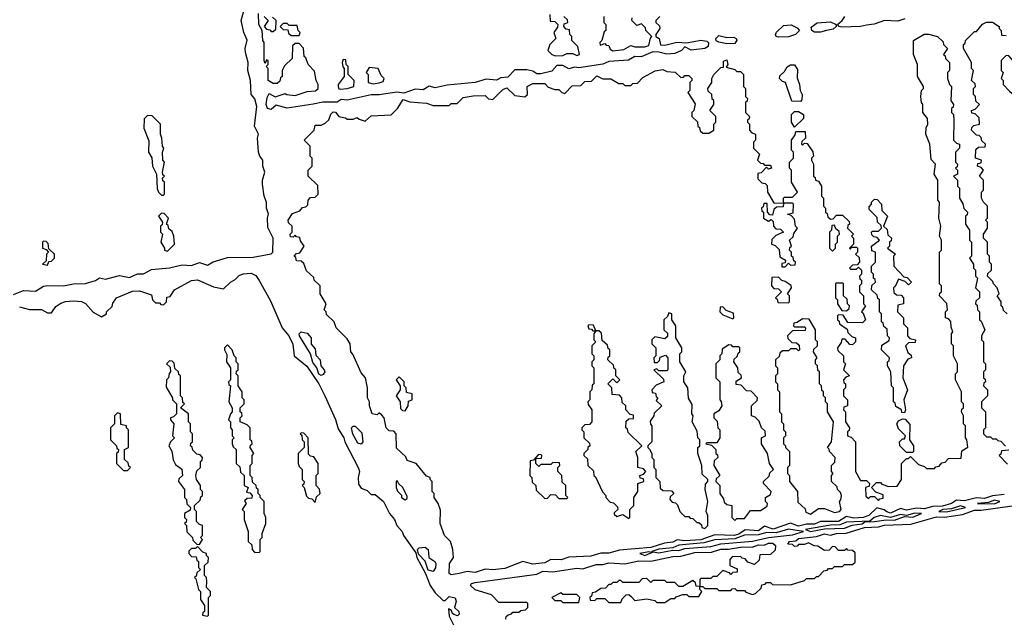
# Model space of a CAD drawing. Extents: x 2769579 to 2883812, y 684207 to 828660.
# Tile 71 of 256: x 2810995 to 2815925, y 697305 to 700299. Entities that reach past the tile are written whole.
import ezdxf

# ---------------------------------------------------------------- set-up
doc = ezdxf.new("R2010")
doc.units = 0

msp = doc.modelspace()

# ---------------------------------------------------------------- linework, layer by layer
at = {"layer": '0CON02XD'}
for points in [[(2812172.4, 699902.4), (2812154.3, 699925), (2812150.8, 699995), (2812138.1, 700045), (2812140, 700085), (2812125.6, 700135), (2812124.3, 700155.7), (2812134.1, 700195.9), (2812117.1, 700235), (2812104.4, 700295), (2812120.6, 700355)], [(2812255, 699849.4), (2812236, 699855), (2812229.4, 699875), (2812235, 699910), (2812245, 699930), (2812275, 699912.5), (2812325, 699930), (2812333.6, 699923.6), (2812375, 699920), (2812435, 699940), (2812477, 699943), (2812490, 699955), (2812490, 699975), (2812480, 699995), (2812471.7, 700041.7), (2812440, 700075), (2812428.3, 700108.3), (2812420, 700115), (2812417, 700157), (2812395, 700180), (2812375, 700180), (2812361.7, 700168.3), (2812360, 700105), (2812321.7, 700068.3), (2812310, 700045), (2812310, 700015), (2812301.7, 700008.3), (2812298.3, 699991.7), (2812285, 699980), (2812265, 699980), (2812240, 699995), (2812240, 700055), (2812230, 700065), (2812240, 700075), (2812240, 700095), (2812231.7, 700098.3), (2812225, 700080), (2812220, 700095), (2812220, 700185), (2812212.5, 700195), (2812210, 700245), (2812193.3, 700275), (2812190.7, 700330.7)], [(2812220, 700315), (2812240, 700295), (2812220, 700265), (2812231.7, 700251.7), (2812248.3, 700248.3), (2812255, 700240), (2812265, 700240), (2812278.3, 700251.7), (2812280, 700295), (2812261.7, 700311.7)], [(2814200, 700315), (2814180, 700295), (2814180, 700285), (2814198.3, 700268.3), (2814200, 700255), (2814180, 700225), (2814180, 700215), (2814197.5, 700205), (2814203.3, 700173.3), (2814225, 700171.2), (2814285, 700186.7), (2814335, 700182.5), (2814405, 700196.2), (2814435, 700192), (2814444.1, 700184.1), (2814442, 700165), (2814425, 700155.6), (2814357, 700147), (2814325, 700162.5), (2814308, 700145), (2814275, 700130.6), (2814235, 700125.7), (2814195, 700136.7), (2814165, 700137.5), (2814107, 700113), (2814075, 700114), (2814043.2, 700096.8), (2813945, 700090), (2813914.3, 700075.7), (2813795, 700058.8), (2813775, 700061.2), (2813745, 700053.8), (2813715, 700070), (2813685, 700070), (2813659.2, 700040.8), (2813605, 700028), (2813585, 700028), (2813565, 700040.8), (2813535, 700047.5), (2813475, 700047.5), (2813439.5, 700010.5), (2813405, 700007.5), (2813383.1, 699996.9), (2813330.7, 700000.7), (2813276.1, 699983.9), (2813135, 699972), (2813075, 699958), (2813045, 699966), (2813015, 699948), (2812975, 699951.2), (2812918.3, 699931.7), (2812884.2, 699935.8), (2812795, 699922.5), (2812755, 699922.5), (2812635, 699896), (2812605, 699898.8), (2812584.3, 699885.7), (2812513.4, 699886.6), (2812465, 699876.5), (2812335, 699856.4), (2812278.8, 699871.2), (2812255, 699849.4)], [(2813650, 700325), (2813651.7, 700291.7), (2813675, 700290), (2813690, 700275), (2813688.3, 700261.7), (2813670, 700235), (2813680, 700205), (2813650, 700175), (2813640, 700145), (2813660, 700125), (2813678.3, 700118.3), (2813715, 700120), (2813735, 700130), (2813765, 700130), (2813785, 700120), (2813797.5, 700125), (2813790, 700165), (2813760, 700195), (2813760, 700215), (2813750, 700225), (2813748.3, 700248.3), (2813731.7, 700251.7), (2813720, 700265), (2813721.7, 700278.3), (2813740, 700285), (2813738.3, 700298.3), (2813720, 700315)], [(2813920, 700315), (2813920, 700285), (2813930, 700275), (2813930, 700245), (2813921.7, 700238.3), (2813910, 700195), (2813900, 700185), (2813901.7, 700171.7), (2813925, 700180), (2813931.7, 700171.7), (2813945, 700170), (2813951.7, 700151.7), (2813965, 700142.5), (2814019.3, 700150.7), (2814055, 700170), (2814075, 700162.5), (2814125, 700163.3), (2814145, 700170), (2814153, 700207), (2814160, 700215), (2814130, 700245), (2814128.3, 700258.3), (2814108.3, 700278.3), (2814085, 700270), (2814060, 700295), (2814061.7, 700308.3)], [(2815005, 700236.4), (2814975, 700236.7), (2814962, 700245), (2814958, 700262), (2814987.3, 700282.7), (2815055, 700288.6), (2815082.5, 700275), (2815083.3, 700265), (2815067.6, 700252.4), (2815035, 700244.5), (2815005, 700236.4)], [(2815112.1, 700262.1), (2815097.5, 700265), (2815090, 700275), (2815113.3, 700295), (2815126.2, 700315)], [(2815426.8, 700303.2), (2815392.1, 700292.1), (2815325, 700296), (2815273.4, 700276.6), (2815235, 700271.1), (2815205, 700264.4), (2815112.1, 700262.1)], [(2815940, 698825), (2815921.7, 698841.7), (2815918.3, 698858.3), (2815910, 698865), (2815910, 698885), (2815890, 698915), (2815900, 698925), (2815890, 698955), (2815870, 698975), (2815868.3, 698988.3), (2815840, 699015), (2815841.7, 699028.3), (2815860, 699045), (2815860, 699075), (2815850, 699085), (2815850, 699115), (2815840, 699125), (2815840, 699185), (2815820, 699205), (2815820, 699225), (2815840, 699255), (2815840, 699285), (2815830, 699295), (2815840, 699305), (2815840, 699365), (2815820, 699385), (2815810, 699405), (2815810, 699435), (2815820, 699445), (2815820, 699495), (2815800, 699515), (2815820, 699545), (2815808.3, 699558.3), (2815790, 699565), (2815791.7, 699578.3), (2815808.3, 699581.7), (2815810, 699595), (2815780, 699605), (2815781.7, 699648.3), (2815795, 699660), (2815828.3, 699661.7), (2815830, 699675), (2815811.7, 699691.7), (2815808.3, 699708.3), (2815798.3, 699718.3), (2815785, 699720), (2815760, 699745), (2815761.7, 699758.3), (2815771.7, 699768.3), (2815800, 699775), (2815798.3, 699808.3), (2815778.3, 699828.3), (2815761.7, 699831.7), (2815760, 699845), (2815778.3, 699851.7), (2815800, 699875), (2815781.7, 699891.7), (2815780, 699915), (2815770, 699925), (2815770, 699955), (2815780, 699965), (2815778.3, 699978.3), (2815760, 699995), (2815770, 700045), (2815760, 700055), (2815760, 700085), (2815720, 700155), (2815720, 700175), (2815728.3, 700181.7), (2815730, 700195), (2815775, 700240), (2815785, 700240), (2815815, 700277.5), (2815835, 700287.5), (2815865, 700287.5), (2815900, 700265), (2815900, 700255), (2815910, 700245), (2815911.7, 700221.7), (2815935, 700220)], [(2812395, 700220), (2812400, 700235), (2812390, 700245), (2812385, 700270), (2812345, 700270), (2812335, 700280), (2812315, 700280), (2812300, 700265), (2812315, 700250), (2812338.3, 700248.3), (2812341.7, 700231.7), (2812355, 700220), (2812395, 700220)], [(2814795, 700211.2), (2814783.3, 700215), (2814780, 700225), (2814784.1, 700235.9), (2814819.3, 700270.7), (2814857, 700273), (2814888.3, 700258.3), (2814900, 700245), (2814880, 700225), (2814845, 700213.1), (2814795, 700211.2)], [(2814535, 700178.6), (2814495, 700186.2), (2814482.9, 700192.9), (2814480, 700205), (2814495, 700220), (2814535, 700210.8), (2814571.2, 700211.2), (2814583.3, 700205), (2814586, 700196), (2814575, 700180), (2814535, 700178.6)], [(2815533.3, 699756.7), (2815542.5, 699775), (2815540, 699805), (2815517.5, 699835), (2815517.5, 699875), (2815510, 699885), (2815507.5, 699915), (2815510, 699945), (2815520, 699955), (2815520, 699965), (2815490, 700015), (2815490, 700075), (2815470, 700125), (2815470, 700195), (2815523, 700227), (2815545, 700227.5), (2815590, 700215), (2815618.3, 700188.3), (2815620, 700175), (2815640, 700155), (2815620, 700125), (2815628.3, 700118.3), (2815630, 700105), (2815650, 700085), (2815650, 700045), (2815640, 700035), (2815640, 700005), (2815650, 699975), (2815660, 699965), (2815657.5, 699895), (2815670, 699875), (2815668.3, 699861.7), (2815660, 699855), (2815660, 699835), (2815670, 699825), (2815672.5, 699795), (2815670, 699695), (2815685, 699680), (2815700, 699675), (2815700, 699655), (2815680, 699635), (2815680, 699585), (2815690, 699575), (2815688.3, 699561.7), (2815680, 699555), (2815690, 699545), (2815690, 699525), (2815670, 699515), (2815690, 699495), (2815690, 699465), (2815700, 699455), (2815700, 699405), (2815717, 699377), (2815723, 699353), (2815740, 699335), (2815738.3, 699321.7), (2815730, 699315), (2815730, 699275), (2815750, 699245), (2815750, 699195), (2815760, 699185), (2815760, 699115), (2815750, 699105), (2815770, 699075), (2815770, 699055), (2815780, 699045), (2815780, 699015), (2815790, 699005), (2815780, 698955), (2815800, 698935), (2815800, 698905), (2815781.7, 698888.3), (2815780, 698875), (2815788.3, 698868.3), (2815790, 698845), (2815800, 698835), (2815800, 698795), (2815808.3, 698788.3), (2815827.5, 698745), (2815810, 698715), (2815810, 698695), (2815820, 698685), (2815820, 698585), (2815830, 698575), (2815830, 698545), (2815820, 698535), (2815820, 698505), (2815828.3, 698498.3), (2815830, 698485), (2815821.7, 698478.3), (2815820, 698465), (2815840, 698445), (2815840, 698415), (2815810, 698385), (2815810, 698355), (2815830, 698335), (2815830, 698255), (2815820, 698245), (2815820, 698225), (2815835, 698210), (2815855, 698210), (2815865, 698200), (2815885, 698200), (2815891.7, 698191.7), (2815908.3, 698188.3), (2815931.7, 698161.7)], [(2813195, 697524.2), (2813155, 697518), (2813146.2, 697525), (2813146.7, 697575), (2813167.5, 697605), (2813163.3, 697645), (2813152.5, 697685), (2813122.5, 697715), (2813100, 697775), (2813101.7, 697841.7), (2813090, 697875), (2813070, 697905), (2813070, 697925), (2813060, 697935), (2813060, 697985), (2813050, 697995), (2813050, 698005), (2813031.7, 698011.7), (2812980, 698075), (2812935, 698090), (2812928.3, 698108.3), (2812881.7, 698151.7), (2812880, 698225), (2812868.3, 698238.3), (2812845, 698240), (2812830, 698255), (2812820, 698305), (2812808.3, 698318.3), (2812795, 698330), (2812785, 698320), (2812760, 698325), (2812747.5, 698365), (2812747.5, 698385), (2812737.5, 698405), (2812737.5, 698455), (2812727.5, 698505), (2812705, 698530), (2812663.3, 698623.3), (2812652.5, 698635), (2812650, 698675), (2812635, 698700), (2812580, 698755), (2812570, 698785), (2812531.7, 698821.7), (2812530, 698835), (2812520, 698845), (2812530, 698875), (2812500, 698925), (2812500, 698965), (2812470, 698995), (2812468.3, 699008.3), (2812431.7, 699041.7), (2812418.3, 699078.3), (2812405, 699090), (2812381.7, 699091.7), (2812378.3, 699108.3), (2812370, 699115), (2812381.7, 699128.3), (2812398.3, 699131.7), (2812420, 699165), (2812401.7, 699191.7), (2812398.3, 699208.3), (2812381.7, 699211.7), (2812375, 699220), (2812365, 699210), (2812351.7, 699211.7), (2812350, 699225), (2812360, 699235), (2812360, 699265), (2812341.7, 699281.7), (2812340, 699295), (2812361.7, 699328.3), (2812398.3, 699341.7), (2812411.7, 699358.3), (2812428.3, 699361.7), (2812438.3, 699371.7), (2812440, 699395), (2812451.7, 699408.3), (2812475, 699410), (2812490, 699425), (2812488.3, 699468.3), (2812440, 699515), (2812440, 699545), (2812460, 699565), (2812460, 699605), (2812450, 699615), (2812450, 699665), (2812420, 699695), (2812470, 699745), (2812475, 699770), (2812505, 699770), (2812525, 699780), (2812543, 699797), (2812553.9, 699826.1), (2812565, 699837.5), (2812576.4, 699836.4), (2812593.9, 699813.9), (2812627, 699807), (2812635, 699800), (2812665, 699800), (2812685, 699810), (2812695, 699800), (2812725, 699790), (2812755, 699817.5), (2812855, 699822.5), (2812886.1, 699853.9), (2812915, 699900), (2812948.3, 699888.3), (2813031.7, 699881.7), (2813065, 699870), (2813145, 699870), (2813155, 699880), (2813185, 699880), (2813215, 699910), (2813265, 699917.5), (2813325, 699920), (2813343, 699903), (2813365, 699900), (2813415, 699950), (2813435, 699957.5), (2813475, 699920), (2813525, 699912.5), (2813537.5, 699925), (2813536.7, 699965), (2813565, 699980), (2813625, 699980), (2813641.7, 699961.7), (2813675, 699950), (2813695, 699950), (2813710, 699935), (2813725, 699930), (2813761.7, 699968.3), (2813805, 699970), (2813825, 699990), (2813858.3, 699991.7), (2813885, 700017.5), (2813915, 700002.5), (2813955, 700002.5), (2813995, 699980), (2814015, 699980), (2814025, 699970), (2814055, 699970), (2814065, 699980), (2814088.3, 699981.7), (2814115, 700010), (2814176.4, 700043.6), (2814215, 700050), (2814235, 700040), (2814277, 700037), (2814305, 700010), (2814318.3, 700011.7), (2814325, 700020), (2814345, 700020), (2814360, 700005), (2814360, 699995), (2814350, 699985), (2814350, 699945), (2814340, 699935), (2814377.5, 699877.5), (2814370, 699845), (2814360, 699835), (2814360, 699815), (2814388.3, 699788.3), (2814390, 699765), (2814398.3, 699758.3), (2814401.7, 699741.7), (2814415, 699730), (2814445, 699730), (2814470, 699745), (2814470, 699775), (2814480, 699785), (2814480, 699815), (2814450, 699845), (2814470, 699875), (2814470, 699895), (2814461.7, 699901.7), (2814460, 699925), (2814441.7, 699941.7), (2814440, 699955), (2814460, 699985), (2814460, 700005), (2814470, 700025), (2814505, 700060), (2814518.3, 700061.7), (2814518.3, 700091.7), (2814535, 700097.5), (2814540, 700075), (2814531.7, 700061.7), (2814575, 700050), (2814585, 700040), (2814605, 700040), (2814620, 700025), (2814620, 699965), (2814630, 699955), (2814630, 699915), (2814640, 699905), (2814638.3, 699891.7), (2814630, 699885), (2814630, 699835), (2814650, 699815), (2814648.3, 699801.7), (2814640, 699795), (2814640, 699785), (2814650, 699775), (2814650, 699745), (2814661.7, 699731.7), (2814680, 699725), (2814680, 699695), (2814670, 699685), (2814670, 699655), (2814700, 699625), (2814690, 699595), (2814705, 699580), (2814718.3, 699578.3), (2814725, 699570), (2814755, 699570), (2814760, 699555), (2814745, 699550), (2814735, 699560), (2814708.3, 699531.7), (2814691.7, 699528.3), (2814691.7, 699501.7), (2814711.7, 699481.7), (2814728.3, 699478.3), (2814738.3, 699468.3), (2814740, 699435), (2814771.7, 699381.7), (2814820, 699380), (2814818.3, 699361.7), (2814785, 699360), (2814771.7, 699348.3), (2814765, 699320), (2814751.7, 699321.7), (2814740, 699335), (2814738.3, 699378.3), (2814721.7, 699378.3), (2814718.3, 699361.7), (2814710, 699355), (2814711.7, 699341.7), (2814720, 699335), (2814720, 699305), (2814745, 699290), (2814758.3, 699298.3), (2814768.3, 699288.3), (2814770, 699265), (2814781.7, 699251.7), (2814805, 699250), (2814820, 699235), (2814781.7, 699218.3), (2814761.7, 699198.3), (2814760, 699175), (2814778.3, 699168.3), (2814798.3, 699148.3), (2814801.7, 699111.7), (2814830, 699095), (2814828.3, 699081.7), (2814811.7, 699078.3), (2814811.7, 699061.7), (2814828.3, 699061.7), (2814845, 699080), (2814855, 699070), (2814878.3, 699071.7), (2814880, 699085), (2814871.7, 699091.7), (2814868.3, 699108.3), (2814860, 699115), (2814860, 699135), (2814850, 699145), (2814851.7, 699158.3), (2814860, 699165), (2814850, 699195), (2814868.3, 699211.7), (2814871.7, 699228.3), (2814890, 699255), (2814880, 699265), (2814875, 699300), (2814858.3, 699318.3), (2814840, 699325), (2814868.3, 699331.7), (2814870, 699375), (2814865, 699380), (2814820, 699380), (2814820, 699405), (2814825, 699410), (2814865, 699410), (2814890, 699435), (2814860, 699485), (2814860, 699545), (2814850, 699555), (2814850, 699585), (2814870, 699605), (2814870, 699635), (2814860, 699645), (2814860, 699695), (2814878.3, 699721.7), (2814881.7, 699738.3), (2814928.3, 699738.3), (2814930, 699705), (2814911.7, 699688.3), (2814910, 699675), (2814915, 699670), (2814925, 699680), (2814938.3, 699678.3), (2814967, 699637), (2814970, 699615), (2814960, 699605), (2814960, 699595), (2814970, 699575), (2814970, 699515), (2814978.3, 699508.3), (2814980, 699495), (2814995, 699490), (2815010, 699465), (2815010, 699415), (2815020, 699405), (2815020, 699365), (2815030, 699355), (2815030, 699335), (2815038.3, 699328.3), (2815041.7, 699311.7), (2815055, 699300), (2815068.3, 699301.7), (2815085, 699320), (2815115, 699320), (2815148.3, 699288.3), (2815150, 699275), (2815141.7, 699268.3), (2815140, 699255), (2815170, 699225), (2815160, 699215), (2815170, 699205), (2815170, 699175), (2815150, 699155), (2815155, 699150), (2815160, 699160), (2815185, 699160), (2815190, 699155), (2815190, 699135), (2815180, 699125), (2815198.3, 699108.3), (2815200, 699085), (2815188.3, 699071.7), (2815165, 699070), (2815150, 699055), (2815155, 699050), (2815185, 699050), (2815195, 699060), (2815210, 699045), (2815210, 699025), (2815200, 699015), (2815201.7, 699001.7), (2815210, 698995), (2815210, 698975), (2815200, 698965), (2815200, 698935), (2815220, 698915), (2815220, 698875), (2815230, 698865), (2815210, 698835), (2815218.3, 698828.3), (2815230, 698795), (2815215, 698780), (2815141.7, 698781.7), (2815118.3, 698818.3), (2815095, 698820), (2815090, 698815), (2815090, 698795), (2815098.3, 698788.3), (2815100, 698775), (2815138.3, 698748.3), (2815141.7, 698731.7), (2815161.7, 698711.7), (2815180, 698705), (2815180, 698685), (2815165, 698670), (2815151.7, 698671.7), (2815128.3, 698698.3), (2815111.7, 698698.3), (2815108.3, 698681.7), (2815090, 698655), (2815091.7, 698641.7), (2815120, 698615), (2815120, 698585), (2815130, 698575), (2815120, 698545), (2815150, 698515), (2815131.7, 698508.3), (2815120, 698495), (2815121.7, 698481.7), (2815130, 698475), (2815130, 698455), (2815120, 698445), (2815120, 698415), (2815140, 698395), (2815140, 698365), (2815121.7, 698358.3), (2815120, 698345), (2815130, 698335), (2815130, 698285), (2815150, 698255), (2815148.3, 698241.7), (2815140, 698235), (2815140, 698215), (2815158.3, 698208.3), (2815180, 698185), (2815180, 698035), (2815205, 697990), (2815235, 697990), (2815250, 697975), (2815248.3, 697961.7), (2815230, 697955), (2815231.7, 697911.7), (2815245, 697900), (2815255, 697910), (2815275, 697910), (2815295, 697890), (2815301.7, 697898.3), (2815318.3, 697901.7), (2815318.3, 697918.3), (2815281.7, 697931.7), (2815260, 697955), (2815285, 697980), (2815305, 697980), (2815311.7, 697971.7), (2815345, 697960), (2815388.3, 697961.7), (2815410, 697995), (2815410, 698075), (2815435, 698100), (2815445, 698100), (2815455, 698110), (2815495, 698070), (2815525, 698060), (2815535, 698050), (2815575, 698050), (2815581.7, 698058.3), (2815598.3, 698061.7), (2815611.7, 698078.3), (2815628.3, 698081.7), (2815645, 698100), (2815708.3, 698101.7), (2815711.7, 698138.3), (2815741.7, 698158.3), (2815737.5, 698195), (2815730, 698205), (2815730, 698265), (2815720, 698275), (2815720, 698315), (2815710, 698335), (2815711.7, 698348.3), (2815720, 698355), (2815720, 698375), (2815710, 698385), (2815710, 698435), (2815680, 698495), (2815680, 698525), (2815690, 698535), (2815690, 698575), (2815670, 698615), (2815670, 698665), (2815660, 698675), (2815660, 698725), (2815667.5, 698735), (2815658.3, 698758.3), (2815657, 698787), (2815645, 698800), (2815630, 698805), (2815630, 698835), (2815640, 698845), (2815637, 698877), (2815600, 698915), (2815601.7, 698928.3), (2815610, 698935), (2815610, 698965), (2815600, 698975), (2815600, 699135), (2815610, 699145), (2815610, 699195), (2815600, 699215), (2815606.7, 699265), (2815596.7, 699305), (2815600, 699385), (2815592.5, 699395), (2815592.5, 699495), (2815573.3, 699525), (2815580, 699575), (2815558.3, 699598.3), (2815552.5, 699675), (2815532.5, 699725), (2815533.3, 699756.7)], [(2812600.7, 699950.7), (2812635, 699953.8), (2812667.5, 699965), (2812670, 699995), (2812640, 700025), (2812640, 700065), (2812630, 700075), (2812628.3, 700098.3), (2812615, 700100), (2812610, 700085), (2812613, 700063), (2812620, 700055), (2812620, 700015), (2812590, 699975), (2812590, 699965), (2812593.6, 699953.6), (2812600.7, 699950.7)], [(2815985, 699930), (2816010, 699955), (2816010, 699985), (2816000, 699995), (2816000, 700015), (2816010, 700025), (2816010, 700075), (2815998.3, 700088.3), (2815971.7, 700091.7), (2815948.3, 700118.3), (2815935, 700120), (2815910, 700095), (2815910, 700045), (2815920, 700035), (2815910, 700005), (2815920, 699995), (2815920, 699975), (2815951.7, 699941.7), (2815965, 699930), (2815985, 699930)], [(2812765, 699977.5), (2812795, 699982.5), (2812815, 699990), (2812820, 700005), (2812805, 700020), (2812790, 700055), (2812745, 700060), (2812730, 700035), (2812740, 700025), (2812740, 699985), (2812765, 699977.5)], [(2814905, 699890), (2814861.7, 699891.7), (2814830, 699985), (2814815, 699990), (2814800, 700005), (2814801.7, 700018.3), (2814825, 700040), (2814837, 700063), (2814855, 700073.3), (2814875, 700072.5), (2814889.3, 700049.3), (2814888.3, 700008.3), (2814900, 699975), (2814902.5, 699945), (2814912.5, 699925), (2814911.7, 699898.3), (2814905, 699890)], [(2810965, 698921.9), (2811015, 698942.9), (2811075, 698939.4), (2811115, 698964), (2811135, 698968), (2811215, 698966), (2811265, 698976), (2811325, 698977.8), (2811375, 698992.5), (2811395, 699005.8), (2811425, 699000), (2811495, 699017.5), (2811545, 699007.1), (2811585, 699025.7), (2811615, 699026), (2811655, 699047.5), (2811745, 699055.8), (2811808.3, 699071.7), (2811855, 699067.1), (2811895, 699082.9), (2811935, 699069.4), (2811964.5, 699085.5), (2812035, 699107.1), (2812165, 699108.6), (2812254, 699126), (2812263.3, 699135), (2812264.4, 699205), (2812238.3, 699258.3), (2812235.7, 699305), (2812241.4, 699325), (2812231.9, 699355), (2812231.4, 699385), (2812218.6, 699415), (2812211.1, 699475), (2812210.6, 699495), (2812221.9, 699535), (2812212.9, 699565), (2812212.9, 699595), (2812197.1, 699615), (2812190.6, 699635), (2812185.7, 699705), (2812190.8, 699725), (2812170.6, 699765), (2812183.3, 699865), (2812172.4, 699902.4)], [(2811715, 699420), (2811720, 699425), (2811720, 699485), (2811711.7, 699491.7), (2811710, 699505), (2811720, 699515), (2811711.7, 699521.7), (2811710, 699535), (2811720, 699585), (2811712.5, 699595), (2811710, 699635), (2811717.5, 699655), (2811710, 699665), (2811707.5, 699705), (2811700, 699725), (2811700, 699775), (2811658.3, 699818.3), (2811635, 699820), (2811618.3, 699801.7), (2811617.5, 699755), (2811641.7, 699691.7), (2811640, 699635), (2811657, 699607), (2811660, 699565), (2811680, 699525), (2811683, 699453), (2811690, 699435), (2811705, 699420), (2811715, 699420)], [(2814875, 699760), (2814860, 699785), (2814860, 699825), (2814875, 699840), (2814895, 699840), (2814920, 699825), (2814920, 699805), (2814875, 699760)], [(2815425, 698330), (2815411.7, 698331.7), (2815410, 698345), (2815381.7, 698361.7), (2815378.3, 698378.3), (2815370, 698385), (2815370, 698455), (2815360, 698465), (2815357.5, 698535), (2815340, 698565), (2815340, 698585), (2815348.3, 698591.7), (2815350, 698605), (2815310, 698645), (2815311.7, 698668.3), (2815348.3, 698691.7), (2815350, 698705), (2815340, 698715), (2815338.3, 698748.3), (2815321.7, 698761.7), (2815318.3, 698778.3), (2815310, 698785), (2815310, 698825), (2815300, 698835), (2815300, 698895), (2815291.7, 698901.7), (2815288.3, 698918.3), (2815260, 698945), (2815261.7, 698968.3), (2815280, 698985), (2815278.3, 698998.3), (2815270, 699005), (2815270, 699025), (2815260, 699035), (2815260, 699065), (2815280, 699085), (2815280, 699135), (2815261.7, 699141.7), (2815260, 699165), (2815300, 699195), (2815288.3, 699208.3), (2815271.7, 699211.7), (2815261.7, 699221.7), (2815260, 699235), (2815265, 699240), (2815295, 699240), (2815310, 699255), (2815308.3, 699268.3), (2815290, 699285), (2815288.3, 699308.3), (2815248.3, 699348.3), (2815248.3, 699361.7), (2815260, 699375), (2815260, 699385), (2815275, 699400), (2815288.3, 699398.3), (2815310, 699375), (2815312.5, 699342.5), (2815340, 699315), (2815320, 699265), (2815338.3, 699248.3), (2815341.7, 699221.7), (2815360, 699205), (2815358.3, 699191.7), (2815350, 699185), (2815350, 699165), (2815340, 699155), (2815380, 699125), (2815370, 699115), (2815372.5, 699065), (2815421.7, 699011.7), (2815438.3, 699008.3), (2815460, 698985), (2815445, 698970), (2815428.3, 698988.3), (2815395, 699000), (2815378.3, 698961.7), (2815370, 698955), (2815371.7, 698931.7), (2815385, 698920), (2815408.3, 698918.3), (2815420, 698905), (2815420, 698875), (2815391.7, 698868.3), (2815390, 698835), (2815420, 698805), (2815420, 698775), (2815440, 698755), (2815440, 698715), (2815451.7, 698701.7), (2815480, 698695), (2815478.3, 698681.7), (2815445, 698680), (2815430, 698665), (2815441.7, 698631.7), (2815458.3, 698618.3), (2815460, 698605), (2815441.7, 698598.3), (2815420, 698565), (2815417.5, 698505), (2815440, 698445), (2815422.5, 698395), (2815430, 698345), (2815425, 698330)], [(2811735, 699140), (2811770, 699175), (2811767.5, 699215), (2811758.3, 699238.3), (2811741.7, 699251.7), (2811738.3, 699268.3), (2811730, 699275), (2811740, 699305), (2811718.3, 699328.3), (2811705, 699330), (2811690, 699315), (2811710, 699285), (2811708.3, 699271.7), (2811700, 699265), (2811700, 699235), (2811710, 699225), (2811702.5, 699185), (2811720, 699155), (2811720, 699145), (2811735, 699140)], [(2815065, 699140), (2815080, 699155), (2815080, 699175), (2815090, 699185), (2815090, 699215), (2815100, 699225), (2815098.3, 699238.3), (2815081.7, 699251.7), (2815075, 699270), (2815061.7, 699268.3), (2815060, 699245), (2815050, 699235), (2815050, 699155), (2815065, 699140)], [(2811135, 699070), (2811141.7, 699088.3), (2811155, 699090), (2811170, 699105), (2811170, 699125), (2811141.7, 699151.7), (2811138.3, 699178.3), (2811128.3, 699188.3), (2811115, 699190), (2811110, 699185), (2811110, 699155), (2811128.3, 699148.3), (2811140, 699135), (2811130, 699125), (2811128.3, 699091.7), (2811110, 699075), (2811135, 699070)], [(2810995, 698860), (2811045, 698847.5), (2811105, 698847.5), (2811135, 698830), (2811155, 698830), (2811177, 698863), (2811201.7, 698878.3), (2811225, 698887.5), (2811265, 698890), (2811305, 698886.7), (2811325, 698877.5), (2811363.6, 698833.6), (2811405, 698810), (2811430, 698825), (2811430, 698835), (2811458.3, 698861.7), (2811461.7, 698878.3), (2811480, 698905), (2811560.7, 698939.3), (2811595, 698940), (2811655, 698920), (2811660, 698895), (2811675, 698880), (2811695, 698880), (2811701.7, 698871.7), (2811715, 698870), (2811730, 698885), (2811731.7, 698908.3), (2811748.3, 698911.7), (2811770, 698945), (2811855, 698993.3), (2811885, 698996.7), (2811965, 698960), (2812015, 698950), (2812050, 698985), (2812075, 698997.5), (2812095, 699017.5), (2812115, 699026.7), (2812155, 699030), (2812177.7, 699017.7), (2812195, 698992.5), (2812250.7, 698890.7), (2812310, 698755), (2812342.5, 698715), (2812363.3, 698673.3), (2812370, 698615), (2812433, 698563), (2812493.3, 698475), (2812523.3, 698415), (2812575.9, 698295.9), (2812589.3, 698249.3), (2812617.5, 698205), (2812622.5, 698185), (2812691.7, 698051.7), (2812697.5, 698035), (2812690, 698005), (2812691.7, 697971.7), (2812705, 697952.5), (2812735, 697940), (2812755, 697920), (2812775, 697920), (2812817.5, 697885), (2812847.5, 697825), (2812872.5, 697795), (2812883.3, 697765), (2812910, 697735), (2812916.7, 697715), (2812978.3, 697628.3), (2812983.8, 697605), (2813027.5, 697525), (2813050, 697465), (2813075, 697427.5), (2813115, 697390), (2813125, 697390), (2813145, 697410), (2813175, 697402.5), (2813180, 697385), (2813172.5, 697355), (2813193.3, 697335), (2813195, 697320), (2813187.5, 697312.5), (2813169.3, 697319.3), (2813160, 697325), (2813158.3, 697338.3), (2813142.5, 697347.5), (2813145, 697310), (2813175, 697250)], [(2814845, 698880), (2814850, 698885), (2814850, 698915), (2814840, 698925), (2814860, 698955), (2814858.3, 698968.3), (2814828.3, 698988.3), (2814811.7, 698991.7), (2814795, 699010), (2814761.7, 699008.3), (2814760, 698965), (2814771.7, 698951.7), (2814795, 698950), (2814810, 698935), (2814780, 698905), (2814788.3, 698898.3), (2814791.7, 698881.7), (2814845, 698880)], [(2815135, 698840), (2815148.3, 698851.7), (2815150, 698865), (2815140, 698875), (2815138.3, 698898.3), (2815120, 698915), (2815120, 698975), (2815115, 698980), (2815085, 698980), (2815080, 698975), (2815080, 698905), (2815090, 698895), (2815090, 698875), (2815111.7, 698841.7), (2815135, 698840)], [(2814565, 698800), (2814570, 698805), (2814568.3, 698828.3), (2814531.7, 698841.7), (2814515, 698860), (2814501.7, 698858.3), (2814500, 698835), (2814515, 698820), (2814565, 698800)], [(2814425, 697750), (2814440, 697765), (2814440, 697815), (2814432.5, 697835), (2814440, 697885), (2814427.5, 697945), (2814428.3, 697971.7), (2814440, 697985), (2814440, 697995), (2814413, 698023), (2814410, 698065), (2814390, 698125), (2814390, 698155), (2814400, 698165), (2814400, 698195), (2814390, 698205), (2814387, 698237), (2814362.5, 698285), (2814367.5, 698315), (2814360, 698325), (2814361.7, 698371.7), (2814343, 698403), (2814340, 698455), (2814320, 698485), (2814320, 698515), (2814330, 698535), (2814300, 698585), (2814300, 698625), (2814310, 698635), (2814310, 698655), (2814280, 698705), (2814280, 698765), (2814260, 698795), (2814260, 698825), (2814245, 698830), (2814238.3, 698811.7), (2814220, 698795), (2814220, 698745), (2814238.3, 698728.3), (2814238.3, 698711.7), (2814225, 698700), (2814175, 698710), (2814160, 698695), (2814160, 698675), (2814180, 698655), (2814180, 698615), (2814170, 698605), (2814171.7, 698581.7), (2814188.3, 698581.7), (2814198.3, 698591.7), (2814201.7, 698608.3), (2814228.3, 698618.3), (2814240, 698605), (2814240, 698545), (2814235, 698540), (2814195, 698540), (2814185, 698550), (2814170, 698545), (2814218.3, 698498.3), (2814220, 698485), (2814181.7, 698468.3), (2814160, 698445), (2814161.7, 698431.7), (2814178.3, 698428.3), (2814181.7, 698411.7), (2814190, 698405), (2814181.7, 698391.7), (2814210, 698365), (2814171.7, 698328.3), (2814170, 698315), (2814152.5, 698287.5), (2814153, 698273), (2814160, 698265), (2814160, 698185), (2814140, 698165), (2814140, 698155), (2814148.3, 698148.3), (2814160, 698125), (2814160, 698105), (2814170, 698095), (2814170, 698055), (2814180, 698045), (2814180, 698005), (2814200, 697985), (2814201.7, 697951.7), (2814215, 697940), (2814258.3, 697938.3), (2814270, 697925), (2814251.7, 697908.3), (2814250, 697895), (2814261.7, 697881.7), (2814278.3, 697878.3), (2814288.3, 697868.3), (2814300, 697835), (2814325, 697810), (2814345, 697810), (2814351.7, 697801.7), (2814365, 697800), (2814385, 697780), (2814395, 697780), (2814408.3, 697768.3), (2814410, 697755), (2814425, 697750)], [(2814045, 697800), (2814050, 697805), (2814050, 697845), (2814070, 697865), (2814070, 697905), (2814090, 697935), (2814090, 697975), (2814120, 697985), (2814118.3, 697998.3), (2814101.7, 698001.7), (2814100, 698015), (2814118.3, 698021.7), (2814130, 698035), (2814118.3, 698048.3), (2814090, 698055), (2814090, 698105), (2814080, 698135), (2814110, 698165), (2814041.7, 698231.7), (2814038.3, 698248.3), (2814030, 698255), (2814031.7, 698288.3), (2814045, 698300), (2814068.3, 698301.7), (2814068.3, 698318.3), (2814051.7, 698321.7), (2814030, 698345), (2814030, 698365), (2814011.7, 698381.7), (2814010, 698405), (2813998.3, 698418.3), (2813961.7, 698421.7), (2813960, 698455), (2813940, 698475), (2813965, 698500), (2813985, 698480), (2814000, 698495), (2813980, 698515), (2813980, 698545), (2813971.7, 698551.7), (2813968.3, 698568.3), (2813940, 698595), (2813941.7, 698608.3), (2813950, 698615), (2813950, 698645), (2813941.7, 698651.7), (2813938.3, 698668.3), (2813911.7, 698691.7), (2813908.3, 698728.3), (2813895, 698740), (2813880, 698740), (2813868.3, 698768.3), (2813845, 698770), (2813840, 698765), (2813845, 698750), (2813858.3, 698748.3), (2813865, 698740), (2813880, 698740), (2813870, 698725), (2813870, 698695), (2813880, 698685), (2813860, 698665), (2813860, 698625), (2813870, 698615), (2813870, 698595), (2813860, 698585), (2813860, 698565), (2813870, 698555), (2813870, 698475), (2813861.7, 698468.3), (2813860, 698445), (2813850, 698435), (2813850, 698395), (2813840, 698385), (2813841.7, 698371.7), (2813860, 698345), (2813860, 698285), (2813848.3, 698271.7), (2813825, 698270), (2813810, 698255), (2813810, 698245), (2813820, 698235), (2813820, 698205), (2813848.3, 698178.3), (2813850, 698165), (2813840, 698155), (2813840, 698145), (2813820, 698125), (2813820, 698115), (2813838.3, 698098.3), (2813840, 698065), (2813868.3, 698038.3), (2813870, 698015), (2813878.3, 698008.3), (2813913, 697933), (2813930, 697915), (2813930, 697905), (2813951.7, 697881.7), (2813968.3, 697878.3), (2813988.3, 697858.3), (2813990, 697845), (2813971.7, 697828.3), (2813971.7, 697821.7), (2813985, 697810), (2814015, 697820), (2814045, 697800)], [(2814955, 697822.5), (2814995, 697850), (2815025, 697850), (2815075, 697830), (2815100, 697835), (2815107.5, 697845), (2815100, 697885), (2815107, 697893), (2815110, 697915), (2815105, 697930), (2815090, 697945), (2815088.3, 697958.3), (2815060, 697985), (2815060, 698015), (2815067.5, 698025), (2815060, 698035), (2815060, 698065), (2815077, 698083), (2815077.5, 698105), (2815050, 698135), (2815048.3, 698148.3), (2815040, 698155), (2815060, 698185), (2815070, 698285), (2815040, 698335), (2815040, 698375), (2815030, 698385), (2815030, 698405), (2815020, 698415), (2815020, 698435), (2815011.7, 698441.7), (2815010, 698465), (2815000, 698475), (2815000, 698535), (2814991.7, 698541.7), (2814990, 698565), (2814980, 698575), (2814980, 698595), (2814987.5, 698605), (2814970, 698635), (2814971.7, 698648.3), (2814990, 698665), (2814990, 698685), (2814980, 698695), (2814980, 698745), (2814948.3, 698798.3), (2814915, 698800), (2814888.3, 698781.7), (2814871.7, 698778.3), (2814870, 698765), (2814875, 698760), (2814925, 698760), (2814930, 698755), (2814928.3, 698741.7), (2814865, 698740), (2814840, 698715), (2814841.7, 698701.7), (2814861.7, 698681.7), (2814885, 698680), (2814898.3, 698668.3), (2814900, 698645), (2814895, 698640), (2814885, 698650), (2814855, 698650), (2814845, 698640), (2814815, 698640), (2814801.7, 698628.3), (2814798.3, 698611.7), (2814780, 698595), (2814780, 698565), (2814790, 698555), (2814790, 698525), (2814780, 698515), (2814780, 698485), (2814790, 698475), (2814790, 698445), (2814800, 698435), (2814800, 698335), (2814810, 698325), (2814810, 698285), (2814820, 698275), (2814820, 698245), (2814830, 698235), (2814830, 698215), (2814820, 698205), (2814820, 698175), (2814830, 698165), (2814830, 698155), (2814850, 698135), (2814850, 698065), (2814840, 698055), (2814840, 698025), (2814850, 698015), (2814850, 697985), (2814890, 697935), (2814891.7, 697881.7), (2814928.3, 697848.3), (2814931.7, 697831.7), (2814955, 697822.5)], [(2812505, 698516.2), (2812493.8, 698523.8), (2812483.3, 698555), (2812462.3, 698582.3), (2812451.2, 698625), (2812395.8, 698715), (2812394, 698726), (2812404, 698736), (2812435, 698728.1), (2812455.4, 698705.4), (2812454.1, 698674.1), (2812475, 698650), (2812477.7, 698617.7), (2812499.2, 698595), (2812503.3, 698565), (2812520, 698545), (2812522.5, 698535), (2812515, 698521.2), (2812505, 698516.2)], [(2812195, 697630), (2812200, 697635), (2812200, 697695), (2812210, 697705), (2812210, 697725), (2812227.5, 697775), (2812227.5, 697805), (2812220, 697825), (2812220, 697885), (2812200, 697905), (2812200, 697915), (2812190, 697925), (2812190, 697945), (2812181.7, 697951.7), (2812180, 697965), (2812161.7, 697981.7), (2812160, 698005), (2812150, 698015), (2812150, 698065), (2812160, 698075), (2812160, 698115), (2812167.5, 698125), (2812150, 698155), (2812151.7, 698168.3), (2812160, 698175), (2812158.3, 698188.3), (2812150, 698195), (2812150, 698255), (2812135, 698270), (2812100, 698285), (2812100, 698305), (2812110, 698315), (2812108.3, 698328.3), (2812100, 698335), (2812100, 698355), (2812120, 698375), (2812120, 698395), (2812110, 698405), (2812110, 698435), (2812090, 698465), (2812090, 698515), (2812080, 698525), (2812081.7, 698538.3), (2812090, 698545), (2812090, 698575), (2812080, 698585), (2812080, 698605), (2812070, 698615), (2812060, 698645), (2812035, 698670), (2812020, 698655), (2812020, 698645), (2812031.7, 698621.7), (2812030, 698585), (2812050, 698555), (2812050, 698495), (2812040, 698485), (2812041.7, 698471.7), (2812050, 698465), (2812042.5, 698385), (2812060, 698355), (2812060, 698335), (2812050, 698325), (2812040, 698295), (2812050, 698285), (2812050, 698255), (2812060, 698245), (2812060, 698215), (2812070, 698205), (2812060, 698195), (2812060, 698175), (2812065, 698160), (2812080, 698145), (2812080, 698075), (2812098.3, 698058.3), (2812101.7, 698031.7), (2812120, 698015), (2812120, 697965), (2812140, 697955), (2812131.7, 697931.7), (2812148.3, 697928.3), (2812160, 697915), (2812158.3, 697901.7), (2812135, 697900), (2812121.7, 697888.3), (2812130, 697875), (2812110, 697845), (2812120, 697835), (2812120, 697795), (2812140, 697735), (2812140, 697685), (2812158.3, 697668.3), (2812160, 697645), (2812171.7, 697631.7), (2812195, 697630)], [(2814575, 697790), (2814585, 697800), (2814625, 697800), (2814655, 697840), (2814705, 697840), (2814738.3, 697861.7), (2814740, 697875), (2814730, 697885), (2814730, 697905), (2814755, 697920), (2814757.5, 697935), (2814720, 697975), (2814720, 697985), (2814748.3, 698011.7), (2814751.7, 698028.3), (2814770, 698045), (2814750, 698075), (2814740, 698125), (2814710, 698175), (2814710, 698205), (2814730, 698215), (2814727, 698237), (2814710, 698255), (2814698.3, 698288.3), (2814678.3, 698308.3), (2814660, 698315), (2814660, 698365), (2814688.3, 698391.7), (2814690, 698405), (2814658.3, 698438.3), (2814635, 698440), (2814608.3, 698468.3), (2814581.7, 698471.7), (2814581.7, 698488.3), (2814610, 698505), (2814608.3, 698518.3), (2814591.7, 698531.7), (2814590, 698555), (2814570, 698585), (2814571.7, 698598.3), (2814588.3, 698611.7), (2814591.7, 698628.3), (2814600, 698635), (2814600, 698655), (2814595, 698660), (2814565, 698660), (2814558.3, 698668.3), (2814545, 698670), (2814511.7, 698648.3), (2814510, 698625), (2814500, 698615), (2814500, 698595), (2814480, 698575), (2814480, 698505), (2814500, 698485), (2814500, 698395), (2814507, 698387), (2814510, 698365), (2814495, 698340), (2814470, 698325), (2814470, 698305), (2814487, 698287), (2814490, 698255), (2814500, 698245), (2814500, 698205), (2814485, 698180), (2814435, 698180), (2814430, 698175), (2814458.3, 698168.3), (2814480, 698145), (2814480, 698125), (2814488.3, 698118.3), (2814490, 698105), (2814471.7, 698088.3), (2814470, 698065), (2814500, 698015), (2814481.7, 697998.3), (2814480, 697985), (2814500, 697965), (2814500, 697925), (2814518.3, 697898.3), (2814521.7, 697881.7), (2814535, 697870), (2814560, 697865), (2814560, 697805), (2814575, 697790)], [(2811895, 697670), (2811910, 697695), (2811900, 697705), (2811910, 697715), (2811910, 697765), (2811895, 697770), (2811880, 697785), (2811880, 697835), (2811870, 697845), (2811870, 697865), (2811898.3, 697891.7), (2811901.7, 697908.3), (2811910, 697915), (2811910, 697935), (2811900, 697945), (2811900, 697965), (2811880, 697995), (2811877.5, 698015), (2811881.7, 698038.3), (2811900, 698055), (2811900, 698085), (2811908.3, 698091.7), (2811910, 698105), (2811898.3, 698118.3), (2811881.7, 698121.7), (2811861.7, 698141.7), (2811858.3, 698158.3), (2811850, 698165), (2811851.7, 698178.3), (2811860, 698185), (2811860, 698225), (2811850, 698235), (2811850, 698275), (2811840, 698285), (2811840, 698325), (2811800, 698355), (2811820, 698375), (2811811.7, 698381.7), (2811810, 698405), (2811800, 698415), (2811800, 698515), (2811791.7, 698521.7), (2811790, 698535), (2811771.7, 698551.7), (2811768.3, 698578.3), (2811758.3, 698588.3), (2811745, 698590), (2811730, 698575), (2811748.3, 698558.3), (2811750, 698535), (2811743, 698527), (2811740, 698505), (2811730, 698495), (2811728.3, 698458.3), (2811760, 698405), (2811760, 698395), (2811780, 698375), (2811780, 698325), (2811765, 698310), (2811750, 698305), (2811750, 698295), (2811767.5, 698275), (2811760, 698215), (2811770, 698205), (2811750, 698185), (2811742.5, 698165), (2811757, 698137), (2811763.6, 698093.6), (2811775, 698070), (2811807, 698047), (2811810, 698015), (2811791.7, 697998.3), (2811790, 697985), (2811820, 697945), (2811820, 697905), (2811830, 697895), (2811833, 697873), (2811850, 697855), (2811848.3, 697841.7), (2811820, 697825), (2811820, 697805), (2811830, 697795), (2811828.3, 697781.7), (2811820, 697775), (2811830, 697765), (2811833, 697733), (2811860, 697705), (2811861.7, 697691.7), (2811881.7, 697671.7), (2811895, 697670)], [(2812925, 698340), (2812940, 698365), (2812941.7, 698388.3), (2812960, 698395), (2812960, 698425), (2812931.7, 698431.7), (2812930, 698455), (2812920, 698465), (2812920, 698485), (2812895, 698510), (2812880, 698495), (2812900, 698465), (2812900, 698445), (2812880, 698415), (2812900, 698385), (2812901.7, 698351.7), (2812911.7, 698341.7), (2812925, 698340)], [(2811535, 698040), (2811550, 698055), (2811541.7, 698061.7), (2811538.3, 698078.3), (2811520, 698095), (2811520, 698145), (2811540, 698155), (2811540, 698245), (2811530, 698255), (2811530, 698265), (2811501.7, 698271.7), (2811500, 698325), (2811485, 698330), (2811470, 698315), (2811470, 698275), (2811450, 698255), (2811450, 698195), (2811480, 698165), (2811481.7, 698151.7), (2811490, 698145), (2811488.3, 698131.7), (2811480, 698125), (2811480, 698075), (2811515, 698040), (2811535, 698040)], [(2815465, 698130), (2815435, 698130), (2815402.5, 698165), (2815400, 698185), (2815415, 698200), (2815425, 698200), (2815430, 698215), (2815395, 698250), (2815387.5, 698275), (2815395, 698290), (2815415, 698300), (2815428.3, 698298.3), (2815451.7, 698271.7), (2815450, 698195), (2815470, 698165), (2815470, 698135), (2815465, 698130)], [(2812475, 697880), (2812481.7, 697908.3), (2812500, 697925), (2812497, 697947), (2812480, 697965), (2812480, 698015), (2812490, 698025), (2812490, 698075), (2812468.3, 698108.3), (2812451.7, 698111.7), (2812441.7, 698121.7), (2812440, 698205), (2812418.3, 698228.3), (2812405, 698230), (2812400, 698225), (2812408.3, 698218.3), (2812410, 698195), (2812420, 698185), (2812420, 698155), (2812390, 698125), (2812390, 698075), (2812395, 698060), (2812410, 698045), (2812410, 697995), (2812420, 697985), (2812418.3, 697971.7), (2812410, 697965), (2812420, 697955), (2812431.7, 697911.7), (2812441.7, 697901.7), (2812458.3, 697898.3), (2812475, 697880)], [(2812705, 698173.3), (2812688.3, 698178.3), (2812662.9, 698222.9), (2812656.4, 698253.6), (2812665, 698263.3), (2812675, 698263.3), (2812708.7, 698228.7), (2812713.8, 698185), (2812705, 698173.3)], [(2813735, 697900), (2813740, 697905), (2813730, 697915), (2813730, 697965), (2813711.7, 697981.7), (2813710, 698015), (2813690, 698035), (2813690, 698055), (2813700, 698065), (2813698.3, 698078.3), (2813665, 698080), (2813655, 698070), (2813605, 698070), (2813595, 698060), (2813580, 698075), (2813580, 698100), (2813608.3, 698101.7), (2813610, 698115), (2813605, 698120), (2813591.7, 698118.3), (2813568.3, 698091.7), (2813551.7, 698088.3), (2813550, 698015), (2813560, 698005), (2813561.7, 697981.7), (2813580, 697965), (2813581.7, 697941.7), (2813625, 697900), (2813638.3, 697901.7), (2813655, 697920), (2813678.3, 697918.3), (2813695, 697900), (2813735, 697900)], [(2815948.3, 698141.7), (2815911.7, 698138.3), (2815908.3, 698121.7), (2815900, 698115), (2815941.7, 698071.7)], [(2812925, 697893.3), (2812935, 697900), (2812935, 697910), (2812913.8, 697955), (2812893.3, 697973.3), (2812885, 697990), (2812880, 697985), (2812880, 697955), (2812886.4, 697936.4), (2812906.7, 697916.7), (2812907.5, 697905), (2812925, 697893.3)], [(2815925, 697920), (2815865, 697913.3), (2815825, 697900), (2815785.6, 697904.4), (2815725, 697888), (2815685, 697891.2), (2815660, 697875), (2815615, 697861.5), (2815565, 697860), (2815525, 697848.8), (2815485, 697851.5), (2815435, 697841.4), (2815405, 697850), (2815355, 697827.1), (2815336.7, 697833.3), (2815324.2, 697844.2), (2815287, 697853), (2815246, 697815), (2815217.5, 697805), (2815172, 697802), (2815135, 697810), (2815095, 697785.5), (2815005, 697784.3), (2814975, 697772.5), (2814935, 697771.9), (2814895, 697761.5), (2814855, 697776), (2814767.3, 697747.3), (2814725, 697761.2), (2814695, 697738.1), (2814627, 697743), (2814595, 697721.5), (2814572.5, 697715), (2814475, 697718.1), (2814405, 697693.2), (2814325, 697687.8), (2814287.1, 697692.9), (2814265, 697681.4), (2814223.2, 697676.8), (2814155, 697655.5), (2813998.2, 697641.8), (2813945, 697625.6), (2813905, 697625.6), (2813855, 697611.2), (2813745, 697605.6), (2813706.2, 697593.8), (2813655, 697594.4), (2813625, 697578.5), (2813565, 697571.9), (2813515, 697584.2), (2813425, 697550), (2813365, 697543.3), (2813325, 697547.1), (2813275, 697529.2), (2813235, 697534.2), (2813195, 697524.2)], [(2815875, 697874.4), (2815902.5, 697885), (2815875, 697891.2), (2815845, 697880), (2815790, 697875), (2815875, 697874.4)], [(2813430, 697295), (2813431.7, 697308.3), (2813441.7, 697318.3), (2813458.3, 697321.7), (2813465, 697330), (2813495, 697330), (2813505, 697340), (2813528.3, 697341.7), (2813540, 697355), (2813540, 697375), (2813535, 697380), (2813395, 697380), (2813357, 697417), (2813275, 697443.3), (2813252.5, 697465), (2813257.5, 697475), (2813275, 697480), (2813585, 697522), (2813615, 697536.7), (2813665, 697532.5), (2813785, 697550.8), (2813815, 697547.5), (2813880.9, 697569.1), (2813915, 697569.2), (2813945, 697577.8), (2814025, 697573.8), (2814095, 697587.5), (2814155, 697586.7), (2814265, 697610), (2814305, 697611.2), (2814375, 697629.2), (2814458.8, 697631.2), (2814505, 697645.8), (2814543.9, 697646.1), (2814615, 697658), (2814663, 697657), (2814695, 697668), (2814723.3, 697666.7), (2814745, 697676.2), (2814766.1, 697676.1), (2814780, 697665), (2814778.3, 697641.7), (2814755, 697620), (2814701.7, 697618.3), (2814698.3, 697591.7), (2814675, 697570), (2814641.7, 697581.7), (2814628.3, 697598.3), (2814611.7, 697601.7), (2814605, 697610), (2814561.7, 697608.3), (2814550, 697595), (2814550, 697565), (2814588.3, 697548.3), (2814588.3, 697531.7), (2814565, 697530), (2814555, 697520), (2814548.3, 697528.3), (2814515, 697540), (2814485, 697510), (2814465, 697510), (2814455, 697500), (2814405, 697500), (2814400, 697495), (2814400, 697460), (2814381.7, 697461.7), (2814378.3, 697478.3), (2814365, 697490), (2814315, 697460), (2814295, 697460), (2814275, 697480), (2814235, 697480), (2814225, 697490), (2814165, 697490), (2814155, 697480), (2814135, 697500), (2814111.7, 697498.3), (2814095, 697480), (2814015, 697480), (2814005, 697490), (2813995, 697490), (2813985, 697480), (2813965, 697480), (2813955, 697470), (2813945, 697470), (2813928.3, 697451.7), (2813905, 697450), (2813878.3, 697431.7), (2813861.7, 697428.3), (2813858.3, 697411.7), (2813850, 697405), (2813851.7, 697391.7), (2813875, 697390), (2813885, 697400), (2813925, 697400), (2813945, 697380), (2814005, 697380), (2814011.7, 697398.3), (2814031.7, 697418.3), (2814045, 697420), (2814058.3, 697408.3), (2814075, 697390), (2814135, 697397.5), (2814175, 697390), (2814185, 697380), (2814225, 697380), (2814255, 697400), (2814275, 697400), (2814281.7, 697408.3), (2814315, 697420), (2814335, 697420), (2814345, 697410), (2814395, 697410), (2814410, 697435), (2814400, 697445), (2814400, 697460), (2814415, 697460), (2814425, 697450), (2814485, 697450), (2814495, 697440), (2814555, 697440), (2814561.7, 697448.3), (2814575, 697450), (2814585, 697440), (2814625, 697440), (2814631.7, 697431.7), (2814665, 697420), (2814680, 697425), (2814708.3, 697451.7), (2814711.7, 697468.3), (2814728.3, 697471.7), (2814735, 697480), (2814755, 697480), (2814765, 697470), (2814855, 697467.5), (2814925, 697490), (2814935, 697500), (2814975, 697500), (2814985, 697510), (2814995, 697510), (2815021.7, 697538.3), (2815038.3, 697541.7), (2815045, 697550), (2815065, 697550), (2815075, 697560), (2815115, 697560), (2815125, 697570), (2815165, 697570), (2815178.3, 697581.7), (2815178.3, 697628.3), (2815165, 697640), (2815141.7, 697641.7), (2815135, 697650), (2815125, 697640), (2815095, 697640), (2815078.3, 697658.3), (2815065, 697660), (2815048.3, 697641.7), (2815025, 697640), (2814991.7, 697661.7), (2814973, 697663), (2814945, 697677.5), (2814925, 697670), (2814895, 697670), (2814888.3, 697661.7), (2814875, 697660), (2814865, 697670), (2814841.7, 697671.7), (2814850, 697685), (2814881.7, 697688.3), (2814895, 697700), (2814985, 697710), (2815025, 697723.3), (2815055, 697716.7), (2815085, 697725.7), (2815134, 697726), (2815225.7, 697755.7), (2815295, 697758), (2815325, 697767.5), (2815457.5, 697772.5), (2815585, 697808.1), (2815625, 697806.9), (2815715, 697820.8), (2815775, 697842.5), (2815808.8, 697841.2), (2815965, 697864.2)], [(2814955, 697734.4), (2815025, 697748.8), (2815125, 697751.9), (2815163.6, 697766.4), (2815214.1, 697774.1), (2815226.2, 697783.8), (2815275, 697784.3), (2815334.2, 697794.2), (2815375, 697792.2), (2815425, 697810), (2815466.4, 697806.4), (2815510, 697825), (2815477.1, 697827.1), (2815435, 697815.8), (2815405, 697820), (2815355, 697805.6), (2815305, 697815.8), (2815273.3, 697805), (2815252.5, 697787.5), (2815135, 697782), (2815101.3, 697768.7), (2815055, 697767.3), (2814930, 697745), (2814955, 697734.4)], [(2815635, 697832.9), (2815730, 697855), (2815705, 697863.3), (2815661.2, 697848.8), (2815617.5, 697845), (2815597.5, 697835), (2815635, 697832.9)], [(2814125, 697614.4), (2814160.3, 697629.4), (2814167.5, 697632.5), (2814195, 697628.8), (2814265, 697641.2), (2814295, 697640), (2814325, 697650), (2814455, 697660), (2814505, 697672.9), (2814665, 697686.9), (2814745, 697704.5), (2814865, 697718.6), (2814920, 697735), (2814845, 697746.9), (2814781.9, 697728.1), (2814735, 697730), (2814695, 697717.8), (2814625, 697716.7), (2814575, 697697.8), (2814475, 697694), (2814421.3, 697678.7), (2814295, 697665.7), (2814265, 697652.5), (2814195.7, 697645.7), (2814160, 697635), (2814160.3, 697629.4), (2814145, 697633.3), (2814100, 697625), (2814125, 697614.4)], [(2811935, 697310), (2811940, 697315), (2811940, 697405), (2811950, 697415), (2811950, 697435), (2811930, 697455), (2811932.5, 697485), (2811930, 697505), (2811920, 697515), (2811920, 697565), (2811938.3, 697581.7), (2811940, 697605), (2811930, 697615), (2811930, 697625), (2811911.7, 697631.7), (2811885, 697660), (2811875, 697650), (2811855, 697650), (2811843, 697637), (2811842.5, 697625), (2811855, 697610), (2811878.3, 697608.3), (2811881.7, 697591.7), (2811890, 697585), (2811890, 697555), (2811900, 697545), (2811881.7, 697528.3), (2811878.3, 697511.7), (2811870, 697505), (2811877.5, 697497.5), (2811890, 697445), (2811900, 697435), (2811900, 697395), (2811920, 697365), (2811920, 697335), (2811911.7, 697328.3), (2811910, 697315), (2811935, 697310)], [(2813065, 697533.8), (2813041.2, 697541.2), (2813026.2, 697586.2), (2812991.7, 697621.7), (2812987.5, 697645), (2812996.2, 697653.8), (2813025, 697656.9), (2813040.8, 697645), (2813043.9, 697603.9), (2813073.8, 697585), (2813079.2, 697575), (2813077.8, 697552.2), (2813065, 697533.8)], [(2813795, 697380), (2813800, 697405), (2813785, 697420), (2813715, 697420), (2813705, 697427.5), (2813660, 697405), (2813675, 697390), (2813705, 697390), (2813715, 697380), (2813795, 697380)]]:
    msp.add_lwpolyline(points, dxfattribs=at)

doc.saveas('drawing.dxf')
